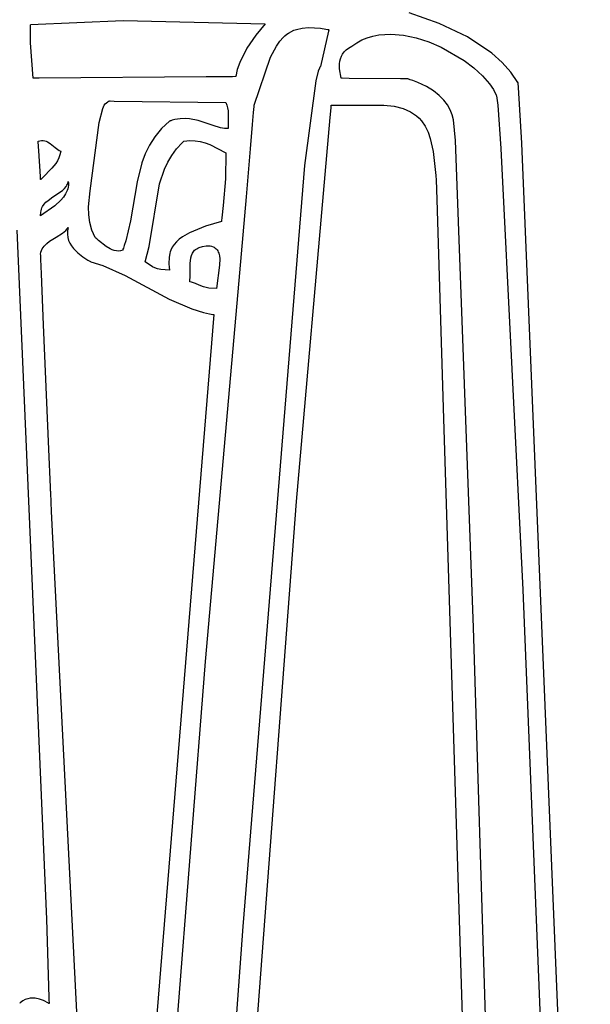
# Model space of a CAD drawing. Extents: x 21.3 to 51.6, y -34 to 34.1.
# Tile 66 of 117: x 47.258 to 47.839, y -0.978 to 0.024. Entities that reach past the tile are written whole.
import ezdxf

# ---------------------------------------------------------------- set-up
doc = ezdxf.new("R2010")
doc.units = 0

msp = doc.modelspace()

# ---------------------------------------------------------------- linework, layer by layer
at = {"layer": 'Layer 1', "color": 7, "linetype": 'CONTINUOUS'}
for p, q in [((47.684779, 0.020454), (47.654304, 0.031143)), ((47.713426, 0.006647), (47.684779, 0.020454)), ((47.738405, -0.009984), (47.713426, 0.006647)), ((47.748943, -0.019266), (47.738405, -0.009984)), ((47.757874, -0.029144), (47.748943, -0.019266)), ((47.764967, -0.03958), (47.757874, -0.029144)), ((47.765075, -0.03982), (47.764967, -0.03958)), ((47.765172, -0.040323), (47.765075, -0.03982)), ((47.765654, -0.044875), (47.765172, -0.040323)), ((47.768996, -0.10136), (47.765654, -0.044875)), ((47.345803, -0.060283), (47.347261, -0.059243)), ((47.347261, -0.059243), (47.348088, -0.058802)), ((47.348088, -0.058802), (47.348526, -0.058602)), ((47.348526, -0.058602), (47.348753, -0.058508)), ((47.348826, -0.058489), (47.348907, -0.05849)), ((47.348907, -0.05849), (47.349772, -0.058503)), ((47.349772, -0.058503), (47.353886, -0.058562)), ((47.353886, -0.058562), (47.467364, -0.060193)), ((47.338592, -0.080584), (47.342044, -0.066099)), ((47.342044, -0.066099), (47.342729, -0.064445)), ((47.342729, -0.064445), (47.343566, -0.062908)), ((47.343566, -0.062908), (47.344581, -0.061513)), ((47.344581, -0.061513), (47.345803, -0.060283)), ((47.467364, -0.060193), (47.468531, -0.062799)), ((47.468531, -0.062799), (47.46929, -0.065554)), ((47.46929, -0.065554), (47.469719, -0.068426)), ((47.469719, -0.068426), (47.469912, -0.074387)), ((47.573694, -0.075403), (47.574574, -0.065649)), ((47.574574, -0.065649), (47.574784, -0.063332)), ((47.574784, -0.063332), (47.574829, -0.062835)), ((47.574829, -0.062835), (47.574836, -0.062755)), ((47.574838, -0.062752), (47.604391, -0.062799)), ((47.604391, -0.062799), (47.620267, -0.062775)), ((47.620267, -0.062775), (47.628297, -0.062777)), ((47.628297, -0.062777), (47.638984, -0.063928)), ((47.638984, -0.063928), (47.648008, -0.066221)), ((47.648008, -0.066221), (47.651943, -0.067754)), ((47.651943, -0.067754), (47.65552, -0.069525)), ((47.65552, -0.069525), (47.658756, -0.071515)), ((47.410207, -0.078967), (47.402006, -0.086718)), ((47.41029, -0.078937), (47.410244, -0.078952)), ((47.410658, -0.078824), (47.41029, -0.078937)), ((47.411389, -0.078606), (47.410658, -0.078824)), ((47.412831, -0.078205), (47.411389, -0.078606)), ((47.415638, -0.077539), (47.412831, -0.078205)), ((47.420964, -0.076703), (47.415638, -0.077539)), ((47.425943, -0.076457), (47.420964, -0.076703)), ((47.430616, -0.076709), (47.425943, -0.076457)), ((47.439217, -0.078343), (47.430616, -0.076709)), ((47.454628, -0.083592), (47.439217, -0.078343)), ((47.469912, -0.074387), (47.469885, -0.086233)), ((47.570227, -0.114036), (47.573694, -0.075403)), ((47.658756, -0.071515), (47.661671, -0.073708)), ((47.661671, -0.073708), (47.664283, -0.076089)), ((47.664283, -0.076089), (47.666612, -0.07864)), ((47.666612, -0.07864), (47.670494, -0.084187)), ((47.329291, -0.149917), (47.338592, -0.080584)), ((47.402006, -0.086718), (47.395256, -0.094898)), ((47.462118, -0.085752), (47.454628, -0.083592)), ((47.465959, -0.086399), (47.462118, -0.085752)), ((47.469921, -0.086634), (47.465959, -0.086399)), ((47.469885, -0.086233), (47.469918, -0.086584)), ((47.469918, -0.086584), (47.469922, -0.086628)), ((47.670494, -0.084187), (47.673468, -0.090219)), ((47.673468, -0.090219), (47.675685, -0.096604)), ((47.276297, -0.099433), (47.278128, -0.098954)), ((47.2763, -0.099484), (47.276297, -0.099437)), ((47.276346, -0.100186), (47.2763, -0.099484)), ((47.276942, -0.109329), (47.276346, -0.100186)), ((47.278128, -0.098954), (47.279853, -0.098756)), ((47.279853, -0.098756), (47.281484, -0.098809)), ((47.281484, -0.098809), (47.283031, -0.099086)), ((47.283031, -0.099086), (47.284504, -0.099559)), ((47.284504, -0.099559), (47.285916, -0.100198)), ((47.285916, -0.100198), (47.288593, -0.101862)), ((47.395256, -0.094898), (47.389778, -0.103464)), ((47.675685, -0.096604), (47.678453, -0.109905)), ((47.278636, -0.135297), (47.276942, -0.109329)), ((47.288593, -0.101862), (47.293668, -0.105936)), ((47.293668, -0.105936), (47.296418, -0.108015)), ((47.296418, -0.108015), (47.297847, -0.108911)), ((47.297847, -0.108911), (47.299328, -0.109666)), ((47.299328, -0.109666), (47.298455, -0.113291)), ((47.389778, -0.103464), (47.385393, -0.112374)), ((47.678453, -0.109905), (47.681458, -0.134402)), ((47.838658, -1.779447), (47.768996, -0.10136)), ((47.295866, -0.119462), (47.2942, -0.122142)), ((47.297293, -0.116534), (47.295866, -0.119462)), ((47.298455, -0.113291), (47.297293, -0.116534)), ((47.385393, -0.112374), (47.381921, -0.121584)), ((47.539466, -0.466463), (47.570227, -0.114036)), ((47.290253, -0.127031), (47.280604, -0.136807)), ((47.2942, -0.122142), (47.290253, -0.127031)), ((47.381921, -0.121584), (47.377004, -0.140729)), ((47.278832, -0.138294), (47.278636, -0.135297)), ((47.278851, -0.138586), (47.278832, -0.138294)), ((47.278855, -0.138654), (47.278851, -0.138586)), ((47.278966, -0.13855), (47.278884, -0.13864)), ((47.279295, -0.138194), (47.278966, -0.13855)), ((47.280604, -0.136807), (47.279295, -0.138194)), ((47.681459, -0.134432), (47.681462, -0.134527)), ((47.681462, -0.134527), (47.681474, -0.13491)), ((47.681474, -0.13491), (47.681601, -0.138965)), ((47.681601, -0.138965), (47.682219, -0.158713)), ((47.29133, -0.156262), (47.301045, -0.149558)), ((47.301045, -0.149558), (47.303065, -0.147622)), ((47.303065, -0.147622), (47.304778, -0.145481)), ((47.305964, -0.149788), (47.304309, -0.153243)), ((47.304778, -0.145481), (47.305498, -0.144317)), ((47.305498, -0.144317), (47.306114, -0.143082)), ((47.306553, -0.147993), (47.305964, -0.149788)), ((47.306114, -0.143082), (47.306619, -0.14177)), ((47.306965, -0.146154), (47.306553, -0.147993)), ((47.306619, -0.14177), (47.306826, -0.141083)), ((47.306826, -0.141083), (47.306918, -0.140732)), ((47.306918, -0.140732), (47.306961, -0.140554)), ((47.306961, -0.140554), (47.306981, -0.140464)), ((47.307186, -0.144271), (47.306965, -0.146154)), ((47.306981, -0.140464), (47.306992, -0.140419)), ((47.307002, -0.140375), (47.307203, -0.142345)), ((47.307203, -0.142345), (47.307186, -0.144271)), ((47.327762, -0.166481), (47.329291, -0.149917)), ((47.377004, -0.140729), (47.370259, -0.18071)), ((47.284319, -0.161635), (47.286487, -0.159709)), ((47.286487, -0.159709), (47.29133, -0.156262)), ((47.29948, -0.159605), (47.293355, -0.165219)), ((47.302111, -0.156516), (47.29948, -0.159605)), ((47.304309, -0.153243), (47.302111, -0.156516)), ((47.682219, -0.158713), (47.68886, -0.371051)), ((47.293355, -0.165219), (47.278856, -0.175347)), ((47.278994, -0.17189), (47.279273, -0.170318)), ((47.279273, -0.170318), (47.27968, -0.168841)), ((47.27968, -0.168841), (47.280207, -0.167454)), ((47.280207, -0.167454), (47.280844, -0.16615)), ((47.280844, -0.16615), (47.282414, -0.163765)), ((47.282414, -0.163765), (47.284319, -0.161635)), ((47.327965, -0.17453), (47.327762, -0.166481)), ((47.278856, -0.175347), (47.278994, -0.17189)), ((47.32902, -0.182399), (47.327965, -0.17453)), ((47.301078, -0.193059), (47.304373, -0.190369)), ((47.304373, -0.190369), (47.305785, -0.188887)), ((47.305785, -0.188887), (47.307002, -0.187288)), ((47.307002, -0.187288), (47.306242, -0.19081)), ((47.331079, -0.190069), (47.32902, -0.182399)), ((47.334299, -0.197521), (47.331079, -0.190069)), ((47.370259, -0.18071), (47.365566, -0.200852)), ((47.28803, -0.201305), (47.294603, -0.197163)), ((47.294603, -0.197163), (47.301078, -0.193059)), ((47.306242, -0.19081), (47.306081, -0.194179)), ((47.306081, -0.194179), (47.306461, -0.197392)), ((47.306461, -0.197392), (47.307322, -0.200448)), ((47.307322, -0.200448), (47.308606, -0.203345)), ((47.33444, -0.197636), (47.334325, -0.197544)), ((47.33467, -0.197821), (47.33444, -0.197636)), ((47.33513, -0.198196), (47.33467, -0.197821)), ((47.336056, -0.198961), (47.33513, -0.198196)), ((47.337928, -0.200537), (47.336056, -0.198961)), ((47.27976, -0.210863), (47.280509, -0.209202)), ((47.280509, -0.209202), (47.281432, -0.207659)), ((47.281432, -0.207659), (47.282512, -0.206222)), ((47.282512, -0.206222), (47.285067, -0.20362)), ((47.285067, -0.20362), (47.28803, -0.201305)), ((47.308606, -0.203345), (47.310255, -0.206081)), ((47.310255, -0.206081), (47.312209, -0.208655)), ((47.312209, -0.208655), (47.316798, -0.213308)), ((47.34568, -0.206728), (47.337928, -0.200537)), ((47.349713, -0.209199), (47.34568, -0.206728)), ((47.35177, -0.21014), (47.349713, -0.209199)), ((47.353852, -0.210832), (47.35177, -0.21014)), ((47.362446, -0.210316), (47.360258, -0.211016)), ((47.362464, -0.210268), (47.36245, -0.210307)), ((47.362493, -0.210191), (47.362464, -0.210268)), ((47.36272, -0.209572), (47.362493, -0.210191)), ((47.363163, -0.208331), (47.36272, -0.209572)), ((47.364012, -0.205845), (47.363163, -0.208331)), ((47.365566, -0.200852), (47.364012, -0.205845)), ((47.434869, -0.211464), (47.435724, -0.210545)), ((47.435724, -0.210545), (47.436701, -0.2097)), ((47.436701, -0.2097), (47.437808, -0.208933)), ((47.437808, -0.208933), (47.439051, -0.208248)), ((47.439051, -0.208248), (47.44044, -0.207648)), ((47.44044, -0.207648), (47.443685, -0.206721)), ((47.443685, -0.206721), (47.447607, -0.206182)), ((47.447607, -0.206182), (47.449841, -0.206068)), ((47.449841, -0.206068), (47.45103, -0.206052)), ((47.45103, -0.206052), (47.45148, -0.206101)), ((47.45148, -0.206101), (47.453018, -0.20644)), ((47.453018, -0.20644), (47.4544, -0.206919)), ((47.4544, -0.206919), (47.455633, -0.207532)), ((47.455633, -0.207532), (47.456724, -0.20827)), ((47.456724, -0.20827), (47.45768, -0.209127)), ((47.45768, -0.209127), (47.458508, -0.210094)), ((47.458508, -0.210094), (47.459214, -0.211164)), ((47.278856, -0.214583), (47.279203, -0.212653)), ((47.278863, -0.214748), (47.278856, -0.214593)), ((47.2789, -0.215614), (47.278863, -0.214748)), ((47.279062, -0.21945), (47.2789, -0.215614)), ((47.279699, -0.234536), (47.279062, -0.21945)), ((47.279203, -0.212653), (47.27976, -0.210863)), ((47.316798, -0.213308), (47.321905, -0.21729)), ((47.321905, -0.21729), (47.32706, -0.220586)), ((47.355961, -0.211235), (47.353852, -0.210832)), ((47.358097, -0.211309), (47.355961, -0.211235)), ((47.360258, -0.211016), (47.358097, -0.211309)), ((47.431242, -0.223897), (47.43184, -0.218324)), ((47.43184, -0.218324), (47.432501, -0.215807)), ((47.432501, -0.215807), (47.43349, -0.21351)), ((47.43349, -0.21351), (47.434126, -0.212454)), ((47.434126, -0.212454), (47.434869, -0.211464)), ((47.459214, -0.211164), (47.459807, -0.212329)), ((47.459807, -0.212329), (47.460292, -0.213583)), ((47.460292, -0.213583), (47.46097, -0.216322)), ((47.46097, -0.216322), (47.461303, -0.219322)), ((47.461303, -0.219322), (47.461158, -0.22586)), ((47.32706, -0.220586), (47.329509, -0.221972)), ((47.329509, -0.221972), (47.329805, -0.222133)), ((47.329805, -0.222133), (47.329952, -0.222213)), ((47.329952, -0.222213), (47.330025, -0.222252)), ((47.330043, -0.222259), (47.342083, -0.226109)), ((47.342083, -0.226109), (47.365112, -0.236368)), ((47.431174, -0.236343), (47.431242, -0.223897)), ((47.461158, -0.22586), (47.457951, -0.249599)), ((47.281891, -0.286402), (47.279699, -0.234536)), ((47.365112, -0.236368), (47.409666, -0.260389)), ((47.430687, -0.242728), (47.431174, -0.236343)), ((47.430796, -0.242749), (47.430714, -0.242734)), ((47.431121, -0.242811), (47.430796, -0.242749)), ((47.43236, -0.243086), (47.431121, -0.242811)), ((47.436611, -0.244508), (47.43236, -0.243086)), ((47.440404, -0.246198), (47.436611, -0.244508)), ((47.44463, -0.247829), (47.440404, -0.246198)), ((47.450182, -0.249072), (47.44463, -0.247829)), ((47.457951, -0.249599), (47.450182, -0.249072)), ((47.409666, -0.260389), (47.432727, -0.270306)), ((47.432727, -0.270306), (47.44479, -0.2739)), ((47.455415, -0.276057), (47.380347, -1.195882)), ((47.44479, -0.2739), (47.450997, -0.27525)), ((47.450997, -0.27525), (47.45415, -0.275801)), ((47.45415, -0.275801), (47.454943, -0.275925)), ((47.454943, -0.275925), (47.455341, -0.275985)), ((47.455341, -0.275985), (47.45539, -0.275992)), ((47.455415, -0.275996), (47.455415, -0.276057)), ((47.287249, -0.413197), (47.281891, -0.286402)), ((47.68886, -0.371051), (47.740457, -2.020816)), ((47.288877, -0.45172), (47.287249, -0.413197)), ((47.289044, -0.455678), (47.288877, -0.45172)), ((47.289083, -0.456611), (47.289044, -0.455678)), ((47.289091, -0.4568), (47.289083, -0.456611)), ((47.289096, -0.456904), (47.289092, -0.456825)), ((47.289121, -0.457401), (47.289096, -0.456904)), ((47.290076, -0.476478), (47.289121, -0.457401)), ((47.463097, -1.473549), (47.539466, -0.466463)), ((47.316281, -0.999822), (47.290076, -0.476478))]:
    msp.add_line(p, q, dxfattribs=at)
at = {"layer": 'Layer 1', "color": 8, "linetype": 'CONTINUOUS'}
for p, q in [((47.268602, 0.019194), (47.363063, 0.023457)), ((47.363063, 0.023457), (47.507573, 0.020059)), ((47.507573, 0.020059), (47.498142, 0.008571)), ((47.268514, 0.00066), (47.268551, 0.01824)), ((47.268551, 0.01824), (47.268575, 0.018815)), ((47.268575, 0.018815), (47.268588, 0.019102)), ((47.268588, 0.019102), (47.268591, 0.019174)), ((47.529425, 0.009417), (47.531308, 0.010611)), ((47.531308, 0.010611), (47.536772, 0.013422)), ((47.536772, 0.013422), (47.539473, 0.014387)), ((47.539473, 0.014387), (47.545368, 0.015675)), ((47.545368, 0.015675), (47.551631, 0.016219)), ((47.551631, 0.016219), (47.563874, 0.015622)), ((47.571912, 0.012406), (47.56375, -0.023516)), ((47.563874, 0.015622), (47.56916, 0.014752)), ((47.56916, 0.014752), (47.571443, 0.014234)), ((47.571443, 0.014234), (47.571968, 0.014098)), ((47.572207, 0.013708), (47.571912, 0.012406)), ((47.571968, 0.014098), (47.572224, 0.01403)), ((47.57227, 0.013982), (47.572207, 0.013708)), ((47.271088, -0.035457), (47.268514, 0.00066)), ((47.498142, 0.008571), (47.489006, -0.004894)), ((47.519028, -0.00257), (47.522319, 0.002232)), ((47.522319, 0.002232), (47.525786, 0.006272)), ((47.525786, 0.006272), (47.527584, 0.007965)), ((47.527584, 0.007965), (47.529425, 0.009417)), ((47.595787, -0.002666), (47.600764, 0.000814)), ((47.600764, 0.000814), (47.606033, 0.003671)), ((47.606033, 0.003671), (47.611564, 0.005932)), ((47.611564, 0.005932), (47.617324, 0.007624)), ((47.617324, 0.007624), (47.623282, 0.008773)), ((47.623282, 0.008773), (47.63567, 0.00955)), ((47.63567, 0.00955), (47.648476, 0.008475)), ((47.648476, 0.008475), (47.661451, 0.005763)), ((47.661451, 0.005763), (47.674345, 0.001626)), ((47.674345, 0.001626), (47.686907, -0.003722)), ((47.489006, -0.004894), (47.481659, -0.019335)), ((47.512982, -0.013915), (47.519028, -0.00257)), ((47.586354, -0.01069), (47.587969, -0.008486)), ((47.587969, -0.008486), (47.590003, -0.006446)), ((47.590003, -0.006446), (47.592491, -0.004599)), ((47.592491, -0.004599), (47.595787, -0.002666)), ((47.686907, -0.003722), (47.710035, -0.017201)), ((47.481659, -0.019335), (47.479124, -0.026609)), ((47.496364, -0.062751), (47.512982, -0.013915)), ((47.58333, -0.020571), (47.583644, -0.017998)), ((47.583644, -0.017998), (47.584227, -0.015474)), ((47.584227, -0.015474), (47.585118, -0.013029)), ((47.585118, -0.013029), (47.586354, -0.01069)), ((47.710035, -0.017201), (47.720102, -0.024905)), ((47.479124, -0.026609), (47.477596, -0.033752)), ((47.561602, -0.028066), (47.559227, -0.037884)), ((47.562705, -0.025114), (47.561602, -0.028066)), ((47.563235, -0.024144), (47.562705, -0.025114)), ((47.563494, -0.023787), (47.563235, -0.024144)), ((47.56375, -0.023516), (47.563494, -0.023787)), ((47.583368, -0.025753), (47.58333, -0.020571)), ((47.585072, -0.035456), (47.583368, -0.025753)), ((47.720102, -0.024905), (47.728837, -0.032968)), ((47.271387, -0.035455), (47.27109, -0.035457)), ((47.277329, -0.035406), (47.271387, -0.035455)), ((47.447485, -0.034001), (47.277329, -0.035406)), ((47.474133, -0.033781), (47.447485, -0.034001)), ((47.476821, -0.033759), (47.474133, -0.033781)), ((47.477452, -0.033754), (47.476821, -0.033759)), ((47.47758, -0.033753), (47.477452, -0.033754)), ((47.559227, -0.037884), (47.547725, -0.124116)), ((47.586097, -0.035466), (47.585073, -0.035457)), ((47.593215, -0.03553), (47.586097, -0.035466)), ((47.645241, -0.035998), (47.593215, -0.03553)), ((47.652128, -0.03606), (47.645241, -0.035998)), ((47.65281, -0.036066), (47.652128, -0.03606)), ((47.652969, -0.036067), (47.65281, -0.036066)), ((47.653131, -0.03611), (47.653045, -0.03608)), ((47.653305, -0.036168), (47.653131, -0.03611)), ((47.653995, -0.036404), (47.653305, -0.036168)), ((47.655353, -0.036877), (47.653995, -0.036404)), ((47.65799, -0.037838), (47.655353, -0.036877)), ((47.66295, -0.039808), (47.65799, -0.037838)), ((47.671672, -0.043938), (47.66295, -0.039808)), ((47.728837, -0.032968), (47.735989, -0.041177)), ((47.678919, -0.048298), (47.671672, -0.043938)), ((47.684832, -0.05286), (47.678919, -0.048298)), ((47.735989, -0.041177), (47.739923, -0.0469)), ((47.739923, -0.0469), (47.742872, -0.052516)), ((47.689553, -0.057599), (47.684832, -0.05286)), ((47.693225, -0.062486), (47.689553, -0.057599)), ((47.742872, -0.052516), (47.743127, -0.053437)), ((47.743127, -0.053437), (47.744344, -0.062765)), ((47.495725, -0.070251), (47.496252, -0.064066)), ((47.496252, -0.064066), (47.496318, -0.063292)), ((47.496318, -0.063292), (47.496351, -0.062905)), ((47.496351, -0.062905), (47.496359, -0.062808)), ((47.496359, -0.062808), (47.496364, -0.062751)), ((47.695991, -0.067497), (47.693225, -0.062486)), ((47.697994, -0.072603), (47.695991, -0.067497)), ((47.744344, -0.062765), (47.747666, -0.107)), ((47.49467, -0.082601), (47.495725, -0.070251)), ((47.699374, -0.077779), (47.697994, -0.072603)), ((47.701529, -0.098643), (47.699374, -0.077779)), ((47.492561, -0.107219), (47.49467, -0.082601)), ((47.422978, -0.101091), (47.424553, -0.099583)), ((47.424553, -0.099583), (47.424653, -0.09949)), ((47.424653, -0.09949), (47.424704, -0.099443)), ((47.424715, -0.099433), (47.430717, -0.098855)), ((47.430717, -0.098855), (47.436233, -0.098971)), ((47.436233, -0.098971), (47.441398, -0.099722)), ((47.441398, -0.099722), (47.446343, -0.101048)), ((47.719688, -0.594761), (47.701529, -0.098643)), ((47.412422, -0.113954), (47.417265, -0.107352)), ((47.417265, -0.107352), (47.422978, -0.101091)), ((47.446343, -0.101048), (47.451201, -0.102891)), ((47.451201, -0.102891), (47.467364, -0.111371)), ((47.488345, -0.156142), (47.492561, -0.107219)), ((47.747666, -0.107), (47.77003, -0.556397)), ((47.408359, -0.120862), (47.412422, -0.113954)), ((47.467364, -0.111371), (47.467213, -0.137852)), ((47.399949, -0.143061), (47.404986, -0.128039)), ((47.404986, -0.128039), (47.408359, -0.120862)), ((47.547725, -0.124116), (47.484907, -0.899146)), ((47.467213, -0.137852), (47.464724, -0.164871)), ((47.389351, -0.206817), (47.399949, -0.143061)), ((47.479928, -0.252847), (47.488345, -0.156142)), ((47.464724, -0.164871), (47.463444, -0.177401)), ((47.463178, -0.180351), (47.463116, -0.181075)), ((47.463444, -0.177401), (47.463178, -0.180351)), ((47.254585, -0.190123), (47.284964, -0.891722)), ((47.446851, -0.186012), (47.43048, -0.19276)), ((47.463093, -0.181316), (47.446851, -0.186012)), ((47.463101, -0.181255), (47.463097, -0.1813)), ((47.463116, -0.181075), (47.463101, -0.181255)), ((47.420074, -0.199356), (47.417234, -0.201874)), ((47.423263, -0.197002), (47.420074, -0.199356)), ((47.43048, -0.19276), (47.423263, -0.197002)), ((47.38548, -0.222249), (47.389351, -0.206817)), ((47.411309, -0.21045), (47.410767, -0.212035)), ((47.412801, -0.207415), (47.411309, -0.21045)), ((47.414792, -0.204558), (47.412801, -0.207415)), ((47.417234, -0.201874), (47.414792, -0.204558)), ((47.409808, -0.217929), (47.409505, -0.22414)), ((47.410369, -0.213666), (47.409808, -0.217929)), ((47.410767, -0.212035), (47.410369, -0.213666)), ((47.385821, -0.222515), (47.38551, -0.22228)), ((47.390398, -0.22589), (47.385821, -0.222515)), ((47.392655, -0.227289), (47.390398, -0.22589)), ((47.395112, -0.228476), (47.392655, -0.227289)), ((47.397931, -0.229435), (47.395112, -0.228476)), ((47.401278, -0.23015), (47.397931, -0.229435)), ((47.410213, -0.230788), (47.401278, -0.23015)), ((47.409505, -0.22414), (47.40975, -0.228269)), ((47.40975, -0.228269), (47.410115, -0.230413)), ((47.410115, -0.230413), (47.410209, -0.230771)), ((47.446817, -0.629309), (47.479928, -0.252847)), ((47.77003, -0.556397), (47.827162, -1.984818)), ((47.767807, -2.159323), (47.719688, -0.594761)), ((47.387184, -1.387401), (47.446817, -0.629309)), ((47.284964, -0.891722), (47.287305, -0.971484)), ((47.484907, -0.899146), (47.455601, -1.287757)), ((47.268287, -0.972237), (47.265728, -0.972747)), ((47.27081, -0.972071), (47.268287, -0.972237)), ((47.273267, -0.972194), (47.27081, -0.972071)), ((47.277858, -0.973093), (47.273267, -0.972194)), ((47.287305, -0.971484), (47.28736, -0.974806)), ((47.258144, -0.97687), (47.257536, -0.97742)), ((47.260626, -0.975009), (47.258144, -0.97687)), ((47.263164, -0.973653), (47.260626, -0.975009)), ((47.265728, -0.972747), (47.263164, -0.973653)), ((47.281812, -0.974506), (47.277858, -0.973093)), ((47.286823, -0.977156), (47.281812, -0.974506)), ((47.287292, -0.977468), (47.286823, -0.977156)), ((47.287388, -0.977535), (47.287292, -0.977468)), ((47.28736, -0.974806), (47.287384, -0.97639)), ((47.287384, -0.97639), (47.287394, -0.977162)), ((47.287394, -0.977162), (47.287399, -0.977544))]:
    msp.add_line(p, q, dxfattribs=at)

doc.saveas('drawing.dxf')
